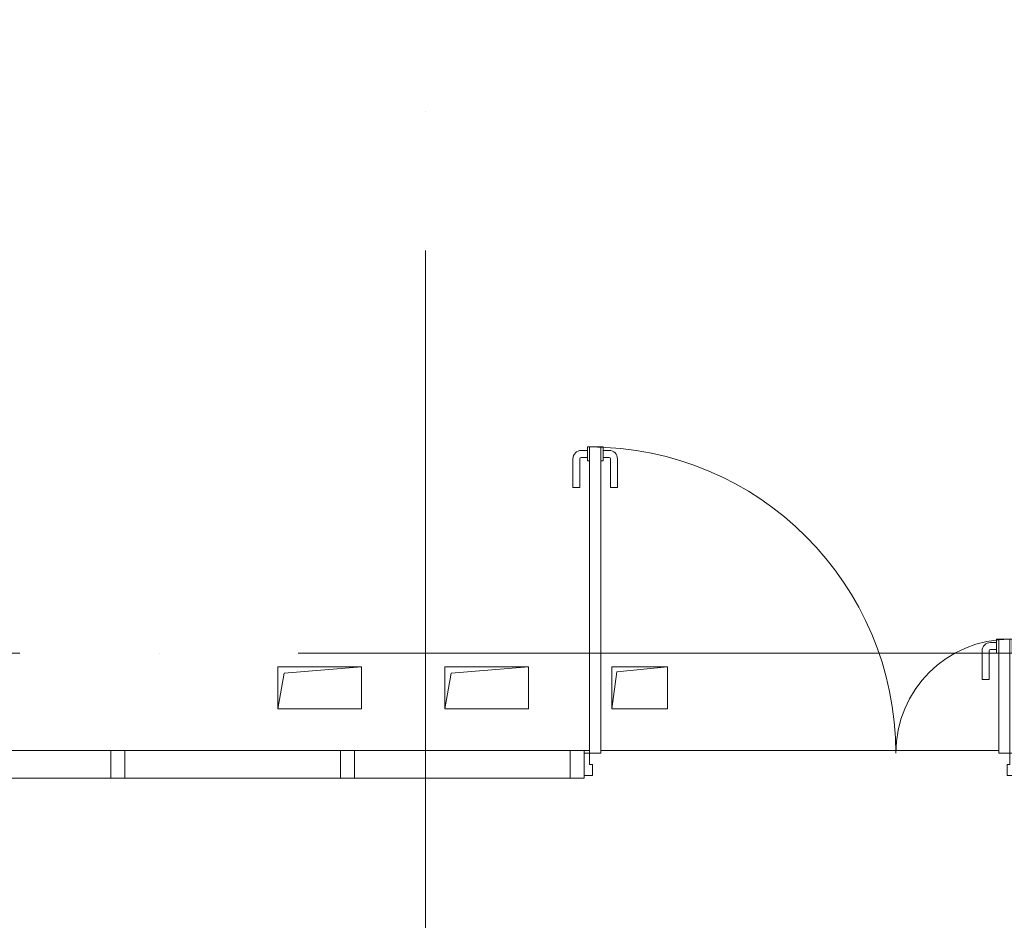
# Model space of a CAD drawing. Header units: millimetres. Extents: x -30540 to 175469, y -11730 to 122288.
# Tile 86 of 119: x 77627 to 81165, y 84840 to 88075. Entities that reach past the tile are written whole.
import ezdxf

# ---------------------------------------------------------------- set-up
doc = ezdxf.new("R2010")
doc.units = ezdxf.units.MM
doc.linetypes.add('ADSK_Линия сетки', pattern=[5000, 4000, -500, 0, -500])
for name, color, linetype, lineweight in [('A-DOOR-____-MCUT', 7, 'Continuous', 9), ('A-DOOR-____-OTLN', 7, 'Continuous', 18), ('A-DOOR-FRAM-MCUT', 7, 'Continuous', 9), ('A-FLOR-____-OTLN', 7, 'Continuous', 18), ('A-GENM-____-OTLN', 7, 'Continuous', 18), ('A-GLAZ-CURT-MCUT', 7, 'Continuous', 9), ('A-GLAZ-CURT-OTLN', 7, 'Continuous', 18), ('A-GLAZ-CWMG-MCUT', 7, 'Continuous', 9), ('A-GLAZ-CWMG-OTLN', 7, 'Continuous', 18), ('M-EQPM-____-OTLN', 7, 'Continuous', 18), ('S-GRID-____-OTLN', 7, 'Continuous', 9)]:
    doc.layers.add(name, color=color, linetype=linetype, lineweight=lineweight)

# ---------------------------------------------------------------- blocks, each defined once
blk = doc.blocks.new('АР_Дверь_Панель двупольная - АР_Дверь_Панель двупольная_Остекленные 1100_400-4608227-01 ЭО')
at = {"layer": 'A-DOOR-____-MCUT', "color": 254, "lineweight": 15, "true_color": 0xcccccc}
for p, q in [((-755, 40), (-755, 1140)), ((-755, 1140), (-715, 1140)), ((-715, 1140), (-715, 40)), ((755, 450), (715, 450)), ((715, 450), (715, 40)), ((755, 40), (755, 450)), ((-715, 40), (-755, 40)), ((715, 40), (755, 40))]:
    blk.add_line(p, q, dxfattribs=at)
at = {"layer": 'A-DOOR-____-OTLN', "color": 254, "lineweight": 5, "true_color": 0xcccccc}
for p, q in [((-763, 1140), (-763, 1090)), ((-755, 1140), (-763, 1140)), ((-715, 1140), (-707, 1140)), ((-707, 1140), (-707, 1090)), ((-815, 995), (-815, 1097.5)), ((-790, 995), (-790, 1097.5)), ((-763, 1127.5), (-785, 1127.5)), ((-763, 1102.5), (-785, 1102.5)), ((-707, 1127.5), (-685, 1127.5)), ((-707, 1102.5), (-685, 1102.5)), ((-680, 995), (-680, 1097.5)), ((-655, 995), (-655, 1097.5)), ((-763, 1090), (-755, 1090)), ((-707, 1090), (-715, 1090)), ((-790, 995), (-815, 995)), ((-680, 995), (-655, 995)), ((707, 437.5), (685, 437.5)), ((707, 450), (707, 400)), ((715, 450), (707, 450)), ((755, 450), (763, 450)), ((763, 450), (763, 400)), ((763, 437.5), (785, 437.5)), ((655, 305), (655, 407.5)), ((680, 305), (680, 407.5)), ((707, 412.5), (685, 412.5)), ((707, 400), (715, 400)), ((763, 400), (755, 400)), ((763, 412.5), (785, 412.5)), ((790, 305), (790, 407.5)), ((815, 305), (815, 407.5)), ((680, 305), (655, 305)), ((790, 305), (815, 305))]:
    blk.add_line(p, q, dxfattribs=at)
at = {"layer": 'A-DOOR-____-OTLN', "color": 254, "lineweight": 13, "true_color": 0xcccccc}
for centre, radius, start, end in [((-755, 40), 1100, 0, 90), ((755, 40), 410, 90, 180)]:
    blk.add_arc(centre, radius, start, end, dxfattribs=at)
at = {"layer": 'A-DOOR-____-OTLN', "color": 254, "lineweight": 5, "true_color": 0xcccccc}
for centre, radius, start, end in [((-785, 1097.5), 30, 90, 180), ((-785, 1097.5), 4.99, 90, 180), ((-685, 1097.5), 30, 360, 90), ((-685, 1097.5), 4.99, 0, 90), ((685, 407.5), 30, 90, 180), ((785, 407.5), 30, 0, 90), ((685, 407.5), 4.99, 90, 180), ((785, 407.5), 4.99, 0, 90)]:
    blk.add_arc(centre, radius, start, end, dxfattribs=at)
at = {"layer": 'A-DOOR-FRAM-MCUT', "color": 254, "lineweight": 15, "true_color": 0xcccccc}
for p, q in [((-775, 40), (-755, 40)), ((-775, -40), (-775, 40)), ((-755, 40), (-755, 0)), ((775, 40), (755, 40)), ((755, 40), (755, 0)), ((775, -40), (775, 40)), ((755, 0), (745, 0)), ((745, 0), (745, -40)), ((-755, 0), (-745, 0)), ((-745, 0), (-745, -40)), ((-745, -40), (-775, -40)), ((745, -40), (775, -40))]:
    blk.add_line(p, q, dxfattribs=at)
blk = doc.blocks.new('Системная панель - С остеклением-3552993-01 ЭО')
at = {"layer": 'A-GLAZ-CURT-MCUT', "color": 254, "lineweight": 15, "true_color": 0xcccccc}
for p, q in [((387.5, 50), (-387.5, 50)), ((-387.5, 50), (-387.5, -50)), ((387.5, -50), (387.5, 50)), ((-387.5, -50), (387.5, -50))]:
    blk.add_line(p, q, dxfattribs=at)
blk = doc.blocks.new('Прямоугольный импост - 100Х50-3553539-01 ЭО')
at = {"layer": 'A-GLAZ-CWMG-MCUT', "color": 254, "lineweight": 15, "true_color": 0xcccccc}
for p, q in [((-25, 50), (25, 50)), ((-25, -50), (-25, 50)), ((25, 50), (25, -50)), ((25, -50), (-25, -50))]:
    blk.add_line(p, q, dxfattribs=at)
blk = doc.blocks.new('Прямоугольный импост - 100Х50-V85-01 ЭО')
at = {"layer": 'A-GLAZ-CWMG-MCUT', "color": 254, "lineweight": 15, "true_color": 0xcccccc}
for p, q in [((-25, 50), (25, 50)), ((-25, 40), (-25, 50)), ((25, 50), (25, -50)), ((-25, -50), (-25, -40)), ((25, -50), (-25, -50))]:
    blk.add_line(p, q, dxfattribs=at)
blk = doc.blocks.new('АР_Канал вертикальный прямоугольный - ЭОМ-2977677-01 ЭО')
at = {"layer": 'A-GENM-____-OTLN', "color": 253, "lineweight": 13, "true_color": 0xaaaaaa}
for p, q in [((-150, -75), (-150, 75)), ((-150, 75), (150, 75))]:
    blk.add_line(p, q, dxfattribs=at)
at = {"layer": 'M-EQPM-____-OTLN', "color": 253, "lineweight": 13, "true_color": 0xaaaaaa}
for p, q in [((-150, -75), (-150, 75)), ((-150, 75), (150, 75)), ((-127.5, 52.5), (150, 75)), ((150, 75), (150, -75)), ((-150, -75), (-127.5, 52.5)), ((150, -75), (-150, -75))]:
    blk.add_line(p, q, dxfattribs=at)
blk = doc.blocks.new('АР_Канал вертикальный прямоугольный - ЭОМ-2978419-01 ЭО')
at = {"layer": 'A-GENM-____-OTLN', "color": 253, "lineweight": 13, "true_color": 0xaaaaaa}
for p, q in [((-100, -75), (-100, 75)), ((-100, 75), (100, 75))]:
    blk.add_line(p, q, dxfattribs=at)
at = {"layer": 'M-EQPM-____-OTLN', "color": 253, "lineweight": 13, "true_color": 0xaaaaaa}
for p, q in [((-100, -75), (-100, 75)), ((-100, 75), (100, 75)), ((-82.5, 57.5), (100, 75)), ((100, 75), (100, -75)), ((-100, -75), (-82.5, 57.5)), ((100, -75), (-100, -75))]:
    blk.add_line(p, q, dxfattribs=at)
blk = doc.blocks.new('Наметкина 10_РД_АР_К3_отсоединено_rvt-1-01 ЭО')
at = {"layer": 'A-FLOR-____-OTLN', "color": 254, "lineweight": 13, "true_color": 0xcccccc}
for p, q in [((79655.3, 85450), (79675.3, 85450)), ((79675.3, 85450), (79655.3, 85450)), ((79715.3, 85450), (81145.3, 85450)), ((81145.3, 85450), (79715.3, 85450))]:
    blk.add_line(p, q, dxfattribs=at)
at = {"layer": 'A-DOOR-____-OTLN', "color": 254, "lineweight": 13, "true_color": 0xcccccc}
blk.add_blockref('АР_Дверь_Панель двупольная - АР_Дверь_Панель двупольная_Остекленные 1100_400-4608227-01 ЭО', (80430.3, 85400), dxfattribs=at)
at = {"layer": 'A-GLAZ-CURT-OTLN', "color": 254, "lineweight": 13, "true_color": 0xcccccc, "rotation": 180}
for p in [(77567.8, 85400), (78392.8, 85400), (79217.8, 85400)]:
    blk.add_blockref('Системная панель - С остеклением-3552993-01 ЭО', p, dxfattribs=at)
at = {"layer": 'A-GLAZ-CWMG-OTLN', "color": 254, "lineweight": 13, "true_color": 0xcccccc, "extrusion": (0, 0, -1)}
for name, p in [('Прямоугольный импост - 100Х50-3553539-01 ЭО', (-77980.3, 85400)), ('Прямоугольный импост - 100Х50-3553539-01 ЭО', (-78805.3, 85400)), ('Прямоугольный импост - 100Х50-V85-01 ЭО', (-79630.3, 85400))]:
    blk.add_blockref(name, p, dxfattribs=at)
at = {"layer": 'M-EQPM-____-OTLN', "color": 253, "lineweight": 5, "true_color": 0xaaaaaa}
for name, p in [('АР_Канал вертикальный прямоугольный - ЭОМ-2977677-01 ЭО', (78705.3, 85675)), ('АР_Канал вертикальный прямоугольный - ЭОМ-2977677-01 ЭО', (79305.3, 85675)), ('АР_Канал вертикальный прямоугольный - ЭОМ-2978419-01 ЭО', (79855.3, 85675))]:
    blk.add_blockref(name, p, dxfattribs=at)

msp = doc.modelspace()

# ---------------------------------------------------------------- linework, layer by layer
at = {"layer": 'S-GRID-____-OTLN', "color": 253, "linetype": 'ADSK_Линия сетки', "true_color": 0xaaaaaa}
for p, q in [((79085.3, 53245.6), (79085.3, 100101.1)), ((132629, 85800), (62296.8, 85800))]:
    msp.add_line(p, q, dxfattribs=at)

# ---------------------------------------------------------------- block references
at = {"lineweight": 5}
msp.add_blockref('Наметкина 10_РД_АР_К3_отсоединено_rvt-1-01 ЭО', (0, 0), dxfattribs=at)

doc.saveas('drawing.dxf')
